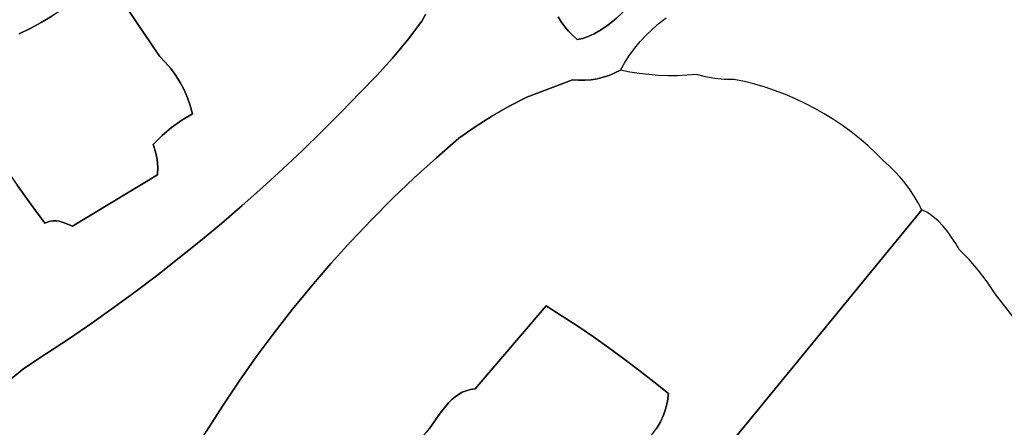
# Model space of a CAD drawing. Header units: inches. Extents: x 36.3 to 71.4, y 17.4 to 61.7.
# Tile 76 of 80: x 59 to 66.9, y 40.6 to 43.9. Entities that reach past the tile are written whole.
import ezdxf

# ---------------------------------------------------------------- set-up
doc = ezdxf.new("R2010")
doc.units = ezdxf.units.IN
doc.layers.add('SURFACES_FOR_SKETCHUP', color=7, linetype='Continuous')

msp = doc.modelspace()

# ---------------------------------------------------------------- linework, layer by layer
at = {"layer": 'SURFACES_FOR_SKETCHUP'}
for points, invisible_edges in [([(59.136, 43.8648), (59.2216, 43.9157), (58.5526, 44.4704)], 10), ([(58.7729, 43.7966), (59.0487, 43.8168), (58.5526, 44.4704)], 11), ([(59.136, 43.8648), (58.5526, 44.4704), (59.0487, 43.8168)], 3), ([(59.7139, 44.1477), (59.4673, 44.0856), (60.087, 43.5939)], 3), ([(60.087, 43.5939), (62.0834, 43.7232), (59.7139, 44.1477)], 3), ([(62.2277, 43.9272), (59.7139, 44.1477), (62.0834, 43.7232)], 11), ([(62.1986, 43.874), (62.8995, 43.1899), (62.8023, 44.1161)], 11), ([(62.1986, 43.874), (62.8023, 44.1161), (62.2277, 43.9272)], 3), ([(62.8023, 44.1161), (63.0411, 43.2625), (63.2938, 43.91)], 11), ([(63.0411, 43.2625), (62.8023, 44.1161), (62.8995, 43.1899)], 3), ([(63.3189, 43.8692), (63.3709, 44.1649), (63.2938, 43.91)], 3), ([(63.3189, 43.8692), (63.6277, 43.7991), (63.3709, 44.1649)], 11), ([(63.6734, 43.8289), (63.3709, 44.1649), (63.6277, 43.7991)], 3), ([(63.7623, 43.8992), (63.3709, 44.1649), (63.7184, 43.8625)], 3), ([(63.7184, 43.8625), (63.3709, 44.1649), (63.6734, 43.8289)], 3), ([(59.3054, 43.9695), (60.087, 43.5939), (59.3873, 44.0262)], 3), ([(59.3873, 44.0262), (60.087, 43.5939), (59.4673, 44.0856)], 3), ([(63.8834, 44.0231), (63.8452, 43.98), (64.0522, 43.8114)], 10), ([(63.9188, 44.0674), (63.8834, 44.0231), (64.1054, 43.8575)], 10), ([(64.0522, 43.8114), (64.1054, 43.8575), (63.8834, 44.0231)], 10), ([(64.1054, 43.8575), (64.1611, 43.9006), (63.9188, 44.0674)], 10), ([(59.2216, 43.9157), (60.087, 43.5939), (59.3054, 43.9695)], 3), ([(63.8452, 43.98), (63.8047, 43.9385), (64.0018, 43.7626)], 10), ([(64.0018, 43.7626), (64.0522, 43.8114), (63.8452, 43.98)], 10), ([(59.0487, 43.8168), (60.0369, 42.8837), (59.136, 43.8648)], 3), ([(59.136, 43.8648), (60.087, 43.5939), (59.2216, 43.9157)], 3), ([(60.0369, 42.8837), (60.087, 43.5939), (59.136, 43.8648)], 11), ([(62.0834, 43.7232), (62.1986, 43.874), (62.2277, 43.9272)], 8), ([(62.0834, 43.7232), (62.7613, 43.111), (62.1986, 43.874)], 3), ([(62.8995, 43.1899), (62.1986, 43.874), (62.7613, 43.111)], 3), ([(63.3189, 43.8692), (63.2938, 43.91), (63.0411, 43.2625)], 10), ([(63.3469, 43.8303), (63.3189, 43.8692), (63.0411, 43.2625)], 10), ([(63.3469, 43.8303), (63.6277, 43.7991), (63.3189, 43.8692)], 3), ([(63.6734, 43.8289), (63.9095, 43.657), (63.7184, 43.8625)], 3), ([(63.7623, 43.8992), (63.7184, 43.8625), (63.9542, 43.711)], 10), ([(63.9542, 43.711), (63.7184, 43.8625), (63.9095, 43.657)], 3), ([(63.8047, 43.9385), (63.7623, 43.8992), (63.9542, 43.711)], 10), ([(63.9542, 43.711), (64.0018, 43.7626), (63.8047, 43.9385)], 10), ([(58.9598, 43.7718), (58.7339, 42.8677), (59.0487, 43.8168)], 3), ([(58.8374, 42.7105), (59.0487, 43.8168), (58.7339, 42.8677)], 3), ([(58.9598, 43.7718), (59.0487, 43.8168), (58.7729, 43.7966)], 10), ([(59.0487, 43.8168), (58.8374, 42.7105), (60.0369, 42.8837)], 11), ([(63.3776, 43.7934), (63.3469, 43.8303), (63.0411, 43.2625)], 10), ([(63.0411, 43.2625), (63.4078, 43.4024), (63.3776, 43.7934)], 10), ([(63.3776, 43.7934), (63.5818, 43.7734), (63.3469, 43.8303)], 3), ([(63.6277, 43.7991), (63.3469, 43.8303), (63.5818, 43.7734)], 3), ([(63.411, 43.7587), (63.3776, 43.7934), (63.4078, 43.4024)], 10), ([(63.5361, 43.7524), (63.5818, 43.7734), (63.3776, 43.7934)], 10), ([(63.3776, 43.7934), (63.411, 43.7587), (63.5361, 43.7524)], 10), ([(63.5818, 43.7734), (63.8293, 43.5416), (63.6277, 43.7991)], 3), ([(63.6277, 43.7991), (63.8678, 43.6004), (63.6734, 43.8289)], 3), ([(63.8678, 43.6004), (63.6277, 43.7991), (63.8293, 43.5416)], 3), ([(63.9095, 43.657), (63.6734, 43.8289), (63.8678, 43.6004)], 3), ([(62.0834, 43.7232), (60.087, 43.5939), (61.9621, 43.5774)], 3), ([(61.9621, 43.5774), (62.6268, 43.026), (62.0834, 43.7232)], 3), ([(62.7613, 43.111), (62.0834, 43.7232), (62.6268, 43.026)], 3), ([(63.4469, 43.7264), (63.411, 43.7587), (63.4078, 43.4024)], 10), ([(63.4078, 43.4024), (63.4579, 43.3991), (63.4469, 43.7264)], 10), ([(63.4469, 43.7264), (63.491, 43.7365), (63.411, 43.7587)], 2), ([(63.491, 43.7365), (63.5361, 43.7524), (63.411, 43.7587)], 10), ([(63.491, 43.7365), (63.4469, 43.7264), (63.508, 43.3996)], 10), ([(63.4579, 43.3991), (63.508, 43.3996), (63.4469, 43.7264)], 10), ([(63.5361, 43.7524), (63.491, 43.7365), (63.6069, 43.4119)], 10), ([(63.508, 43.3996), (63.5577, 43.4039), (63.491, 43.7365)], 10), ([(63.5577, 43.4039), (63.6069, 43.4119), (63.491, 43.7365)], 10), ([(63.5818, 43.7734), (63.5361, 43.7524), (63.7028, 43.439)], 10), ([(63.6553, 43.4236), (63.7028, 43.439), (63.5361, 43.7524)], 10), ([(63.6069, 43.4119), (63.6553, 43.4236), (63.5361, 43.7524)], 10), ([(63.7028, 43.439), (63.7491, 43.458), (63.5818, 43.7734)], 10), ([(63.8293, 43.5416), (63.5818, 43.7734), (63.7491, 43.458)], 11), ([(60.1086, 42.9541), (60.087, 43.5939), (60.0369, 42.8837)], 3), ([(60.1347, 43.5452), (61.9621, 43.5774), (60.087, 43.5939)], 3), ([(60.087, 43.5939), (60.1086, 42.9541), (60.1347, 43.5452)], 3), ([(60.1347, 43.5452), (60.1086, 42.9541), (60.1785, 43.4933)], 3), ([(61.9621, 43.5774), (60.1347, 43.5452), (61.8347, 43.4369)], 3), ([(60.1785, 43.4933), (61.8347, 43.4369), (60.1347, 43.5452)], 3), ([(61.8347, 43.4369), (62.4962, 42.935), (61.9621, 43.5774)], 3), ([(62.6268, 43.026), (61.9621, 43.5774), (62.4962, 42.935)], 3), ([(60.2183, 43.4386), (60.1785, 43.4933), (60.1086, 42.9541)], 10), ([(60.2183, 43.4386), (61.7016, 43.3017), (60.1785, 43.4933)], 3), ([(61.8347, 43.4369), (60.1785, 43.4933), (61.7016, 43.3017)], 3), ([(63.8696, 43.4657), (63.7491, 43.458), (63.7028, 43.439)], 9), ([(63.8696, 43.4657), (63.7028, 43.439), (63.9457, 43.4537)], 3), ([(63.7491, 43.458), (63.794, 43.4806), (63.8293, 43.5416)], 8), ([(63.8696, 43.4657), (63.794, 43.4806), (63.7491, 43.458)], 8), ([(60.1086, 42.9541), (60.1854, 43.0188), (60.2183, 43.4386)], 10), ([(60.254, 43.3812), (60.2183, 43.4386), (60.1854, 43.0188)], 10), ([(60.254, 43.3812), (61.7016, 43.3017), (60.2183, 43.4386)], 3), ([(61.7016, 43.3017), (62.3142, 42.777), (61.8347, 43.4369)], 3), ([(62.4962, 42.935), (61.8347, 43.4369), (62.3142, 42.777)], 3), ([(63.4078, 43.4024), (63.0411, 43.2625), (63.4579, 43.3991)], 2), ([(63.4579, 43.3991), (63.0411, 43.2625), (63.508, 43.3996)], 3), ([(63.0411, 43.2625), (63.1971, 41.5845), (63.508, 43.3996)], 11), ([(63.6069, 43.4119), (63.5577, 43.4039), (63.1971, 41.5845)], 10), ([(63.1971, 41.5845), (63.3251, 41.5037), (63.6069, 43.4119)], 10), ([(63.5577, 43.4039), (63.508, 43.3996), (63.1971, 41.5845)], 10), ([(63.3251, 41.5037), (64.0221, 43.4448), (63.6553, 43.4236)], 11), ([(64.0221, 43.4448), (63.3251, 41.5037), (64.0987, 43.4389)], 3), ([(63.4517, 41.4207), (64.0987, 43.4389), (63.3251, 41.5037)], 3), ([(63.6069, 43.4119), (63.3251, 41.5037), (63.6553, 43.4236)], 3), ([(64.0987, 43.4389), (63.4517, 41.4207), (64.1755, 43.436)], 3), ([(63.5769, 41.3357), (64.1755, 43.436), (63.4517, 41.4207)], 3), ([(64.1755, 43.436), (63.5769, 41.3357), (64.2524, 43.4361)], 3), ([(64.2524, 43.4361), (63.5769, 41.3357), (64.4795, 43.426)], 11), ([(64.5541, 43.413), (64.4795, 43.426), (63.5769, 41.3357)], 10), ([(63.7006, 41.2485), (64.5541, 43.413), (63.5769, 41.3357)], 3), ([(63.6553, 43.4236), (63.9457, 43.4537), (63.7028, 43.439)], 3), ([(63.9457, 43.4537), (63.6553, 43.4236), (64.0221, 43.4448)], 3), ([(63.8228, 41.1593), (64.5541, 43.413), (63.7006, 41.2485)], 3), ([(64.5541, 43.413), (63.8228, 41.1593), (64.6295, 43.4066)], 3), ([(64.6295, 43.4066), (63.8228, 41.1593), (64.8757, 43.3673)], 11), ([(64.4795, 43.426), (64.3293, 43.4392), (64.2524, 43.4361)], 9), ([(64.4795, 43.426), (64.4062, 43.4454), (64.3293, 43.4392)], 8), ([(64.791, 43.3887), (64.7054, 43.4068), (64.6295, 43.4066)], 8), ([(64.791, 43.3887), (64.6295, 43.4066), (64.8757, 43.3673)], 3), ([(60.254, 43.3812), (60.1854, 43.0188), (60.2855, 43.3213)], 3), ([(60.267, 43.0773), (60.2855, 43.3213), (60.1854, 43.0188)], 3), ([(60.2855, 43.3213), (61.5492, 43.1438), (60.254, 43.3812)], 3), ([(61.7016, 43.3017), (60.254, 43.3812), (61.5492, 43.1438)], 3), ([(60.2855, 43.3213), (60.267, 43.0773), (60.3125, 43.2593)], 3), ([(60.3125, 43.2593), (61.5492, 43.1438), (60.2855, 43.3213)], 3), ([(64.9592, 43.3427), (64.8757, 43.3673), (63.8228, 41.1593)], 10), ([(65.0417, 43.315), (64.9592, 43.3427), (63.8228, 41.1593)], 10), ([(65.1228, 43.2841), (65.0417, 43.315), (63.8228, 41.1593)], 10), ([(60.3351, 43.1952), (60.3125, 43.2593), (60.267, 43.0773)], 10), ([(61.3944, 42.9883), (61.5492, 43.1438), (60.3125, 43.2593)], 10), ([(60.3125, 43.2593), (60.3351, 43.1952), (61.3944, 42.9883)], 10), ([(61.5492, 43.1438), (62.1361, 42.6148), (61.7016, 43.3017)], 3), ([(62.3142, 42.777), (61.7016, 43.3017), (62.1361, 42.6148)], 3), ([(62.8995, 43.1899), (63.1971, 41.5845), (63.0411, 43.2625)], 3), ([(63.8228, 41.1593), (63.9435, 41.068), (65.1228, 43.2841)], 10), ([(65.2026, 43.2502), (65.1228, 43.2841), (63.9435, 41.068)], 10), ([(65.281, 43.2132), (65.2026, 43.2502), (63.9435, 41.068)], 10), ([(60.3529, 43.1295), (60.3351, 43.1952), (60.267, 43.0773)], 2), ([(61.2372, 42.8353), (61.3944, 42.9883), (60.3351, 43.1952)], 10), ([(60.3351, 43.1952), (60.3529, 43.1295), (61.2372, 42.8353)], 10), ([(62.7613, 43.111), (63.1971, 41.5845), (62.8995, 43.1899)], 3), ([(65.3579, 43.1733), (65.281, 43.2132), (63.9435, 41.068)], 10), ([(65.4332, 43.1305), (65.3579, 43.1733), (63.9435, 41.068)], 10), ([(60.0737, 42.7005), (60.7522, 42.3914), (60.267, 43.0773)], 11), ([(60.1854, 43.0188), (60.0737, 42.7005), (60.267, 43.0773)], 3), ([(60.3529, 43.1295), (60.267, 43.0773), (60.7522, 42.3914)], 10), ([(61.0778, 42.6848), (61.2372, 42.8353), (60.3529, 43.1295)], 10), ([(60.7522, 42.3914), (60.9161, 42.5369), (60.3529, 43.1295)], 10), ([(60.9161, 42.5369), (61.0778, 42.6848), (60.3529, 43.1295)], 10), ([(61.3944, 42.9883), (61.9623, 42.4484), (61.5492, 43.1438)], 3), ([(62.1361, 42.6148), (61.5492, 43.1438), (61.9623, 42.4484)], 3), ([(62.6268, 43.026), (63.1971, 41.5845), (62.7613, 43.111)], 3), ([(63.9435, 41.068), (64.0627, 40.9746), (65.4332, 43.1305)], 10), ([(65.5069, 43.0847), (65.4332, 43.1305), (64.0627, 40.9746)], 10), ([(65.5787, 43.0361), (65.5069, 43.0847), (64.0627, 40.9746)], 10), ([(60.1086, 42.9541), (60.0683, 42.7628), (60.1854, 43.0188)], 3), ([(60.0737, 42.7005), (60.1854, 43.0188), (60.0683, 42.7628)], 3), ([(62.6268, 43.026), (62.4962, 42.935), (63.1971, 41.5845)], 10), ([(65.6487, 42.9848), (65.5787, 43.0361), (64.0627, 40.9746)], 10), ([(60.1086, 42.9541), (60.0369, 42.8837), (60.0561, 42.824)], 8), ([(60.1086, 42.9541), (60.0561, 42.824), (60.0683, 42.7628)], 9), ([(61.2372, 42.8353), (61.7926, 42.278), (61.3944, 42.9883)], 3), ([(61.9623, 42.4484), (61.3944, 42.9883), (61.7926, 42.278)], 3), ([(62.3142, 42.777), (63.1971, 41.5845), (62.4962, 42.935)], 3), ([(65.7168, 42.9306), (65.6487, 42.9848), (64.0627, 40.9746)], 10), ([(65.7828, 42.8738), (65.7168, 42.9306), (64.0627, 40.9746)], 10), ([(58.9439, 42.5555), (60.0369, 42.8837), (58.8374, 42.7105)], 3), ([(60.0369, 42.8837), (58.9439, 42.5555), (59.3049, 42.2587)], 11), ([(59.3049, 42.2587), (59.33, 42.2491), (60.0369, 42.8837)], 10), ([(59.33, 42.2491), (59.3892, 42.2268), (60.0369, 42.8837)], 10), ([(60.0561, 42.824), (60.0369, 42.8837), (59.3892, 42.2268)], 10), ([(61.0778, 42.6848), (61.7926, 42.278), (61.2372, 42.8353)], 3), ([(64.1803, 40.8793), (65.7828, 42.8738), (64.0627, 40.9746)], 3), ([(65.8468, 42.8144), (65.7828, 42.8738), (64.1803, 40.8793)], 10), ([(60.0683, 42.7628), (60.0561, 42.824), (59.3892, 42.2268)], 10), ([(60.0737, 42.7005), (60.0683, 42.7628), (59.3892, 42.2268)], 10), ([(62.3142, 42.777), (62.1361, 42.6148), (63.1971, 41.5845)], 10), ([(65.9085, 42.7523), (65.8468, 42.8144), (64.1803, 40.8793)], 10), ([(66.2168, 42.357), (65.9085, 42.7523), (64.1803, 40.8793)], 11), ([(66.0842, 42.5714), (66.0441, 42.6201), (65.9085, 42.7523)], 10), ([(65.9085, 42.7523), (66.0441, 42.6201), (65.9562, 42.7106)], 3), ([(66.0842, 42.5714), (65.9085, 42.7523), (66.2168, 42.357)], 11), ([(60.072, 42.6379), (60.0737, 42.7005), (59.3892, 42.2268)], 2), ([(60.0737, 42.7005), (60.072, 42.6379), (60.7522, 42.3914)], 10), ([(60.9161, 42.5369), (61.6271, 42.1037), (61.0778, 42.6848)], 3), ([(61.7926, 42.278), (61.0778, 42.6848), (61.6271, 42.1037)], 3), ([(66.0014, 42.6665), (65.9562, 42.7106), (66.0441, 42.6201)], 2), ([(60.072, 42.6379), (59.3892, 42.2268), (60.0746, 41.8356)], 10), ([(60.4177, 42.1083), (60.586, 42.2486), (60.072, 42.6379)], 10), ([(60.586, 42.2486), (60.7522, 42.3914), (60.072, 42.6379)], 10), ([(60.0746, 41.8356), (60.2472, 41.9706), (60.072, 42.6379)], 10), ([(60.2472, 41.9706), (60.4177, 42.1083), (60.072, 42.6379)], 10), ([(62.1361, 42.6148), (61.9623, 42.4484), (63.1971, 41.5845)], 10), ([(58.9439, 42.5555), (57.5736, 42.0466), (59.0535, 42.4025)], 3), ([(59.2808, 42.2658), (59.3049, 42.2587), (58.9439, 42.5555)], 10), ([(59.0535, 42.4025), (59.2808, 42.2658), (58.9439, 42.5555)], 3), ([(60.7522, 42.3914), (61.466, 41.9255), (60.9161, 42.5369)], 3), ([(61.6271, 42.1037), (60.9161, 42.5369), (61.466, 41.9255)], 3), ([(66.0842, 42.5714), (66.2168, 42.357), (66.1216, 42.5207)], 3), ([(66.1562, 42.4679), (66.1216, 42.5207), (66.188, 42.4133)], 2), ([(66.2168, 42.357), (66.188, 42.4133), (66.1216, 42.5207)], 10), ([(61.9623, 42.4484), (61.7926, 42.278), (63.1971, 41.5845)], 10), ([(59.0535, 42.4025), (57.5736, 42.0466), (59.1661, 42.2516)], 3), ([(59.0535, 42.4025), (59.1661, 42.2516), (59.2004, 42.2635)], 8), ([(59.0535, 42.4025), (59.2004, 42.2635), (59.23, 42.2692)], 9), ([(59.0535, 42.4025), (59.23, 42.2692), (59.2563, 42.2697)], 9), ([(59.0535, 42.4025), (59.2563, 42.2697), (59.2808, 42.2658)], 9), ([(60.586, 42.2486), (61.3093, 41.7436), (60.7522, 42.3914)], 3), ([(61.466, 41.9255), (60.7522, 42.3914), (61.3093, 41.7436)], 3), ([(62.7055, 38.0732), (64.3396, 38.8646), (66.2168, 42.357)], 3), ([(66.2168, 42.357), (63.9313, 40.0791), (62.7055, 38.0732)], 3), ([(63.9647, 40.1266), (63.9313, 40.0791), (66.2168, 42.357)], 10), ([(63.995, 40.1751), (63.9647, 40.1266), (66.2168, 42.357)], 10), ([(64.0216, 40.2246), (63.995, 40.1751), (66.2168, 42.357)], 10), ([(64.0442, 40.2751), (64.0216, 40.2246), (66.2168, 42.357)], 10), ([(64.0621, 40.3266), (64.0442, 40.2751), (66.2168, 42.357)], 10), ([(64.0749, 40.3793), (64.0621, 40.3266), (66.2168, 42.357)], 10), ([(64.0749, 40.3793), (66.2168, 42.357), (64.1598, 40.7626)], 11), ([(64.173, 40.8202), (64.1598, 40.7626), (66.2168, 42.357)], 10), ([(64.1803, 40.8793), (64.173, 40.8202), (66.2168, 42.357)], 10), ([(64.3396, 38.8646), (64.4074, 38.9095), (66.2168, 42.357)], 10), ([(64.4074, 38.9095), (64.4425, 38.9293), (66.2168, 42.357)], 10), ([(64.4425, 38.9293), (64.4783, 38.9469), (66.2168, 42.357)], 10), ([(64.4783, 38.9469), (64.5148, 38.9623), (66.2168, 42.357)], 10), ([(64.5148, 38.9623), (64.5519, 38.9753), (66.2168, 42.357)], 10), ([(64.5519, 38.9753), (64.5895, 38.9857), (66.2168, 42.357)], 10), ([(64.5895, 38.9857), (65.4444, 39.3724), (66.2168, 42.357)], 11), ([(66.5184, 42.0398), (66.2168, 42.357), (65.4444, 39.3724)], 11), ([(66.24, 42.3473), (66.2168, 42.357), (66.2628, 42.3353)], 2), ([(66.3071, 42.3051), (66.2628, 42.3353), (66.2168, 42.357)], 10), ([(66.389, 42.2261), (66.3492, 42.2682), (66.2168, 42.357)], 10), ([(66.4602, 42.1333), (66.4261, 42.1806), (66.2168, 42.357)], 10), ([(66.5184, 42.0398), (66.4911, 42.0858), (66.2168, 42.357)], 10), ([(66.389, 42.2261), (66.2168, 42.357), (66.4261, 42.1806)], 3), ([(66.3492, 42.2682), (66.3071, 42.3051), (66.2168, 42.357)], 10), ([(66.4911, 42.0858), (66.4602, 42.1333), (66.2168, 42.357)], 10), ([(61.7926, 42.278), (61.6271, 42.1037), (62.5544, 40.9033)], 10), ([(62.5544, 40.9033), (62.5889, 40.9125), (61.7926, 42.278)], 10), ([(62.5889, 40.9125), (63.1971, 41.5845), (61.7926, 42.278)], 11), ([(58.9963, 41.0826), (59.1661, 42.2516), (57.5736, 42.0466)], 11), ([(58.9963, 41.0826), (59.1809, 41.2012), (59.1661, 42.2516)], 10), ([(59.2004, 42.2635), (59.1661, 42.2516), (59.3049, 42.2587)], 10), ([(59.33, 42.2491), (59.3049, 42.2587), (59.1661, 42.2516)], 10), ([(59.3637, 41.3226), (59.5444, 41.4468), (59.1661, 42.2516)], 10), ([(59.1809, 41.2012), (59.3637, 41.3226), (59.1661, 42.2516)], 10), ([(59.3892, 42.2268), (59.33, 42.2491), (59.1661, 42.2516)], 10), ([(59.3892, 42.2268), (59.1661, 42.2516), (59.5444, 41.4468)], 11), ([(59.23, 42.2692), (59.2004, 42.2635), (59.2808, 42.2658)], 10), ([(59.2808, 42.2658), (59.2004, 42.2635), (59.3049, 42.2587)], 3), ([(59.2808, 42.2658), (59.2563, 42.2697), (59.23, 42.2692)], 8), ([(59.8999, 41.7033), (60.0746, 41.8356), (59.3892, 42.2268)], 10), ([(59.7232, 41.5737), (59.8999, 41.7033), (59.3892, 42.2268)], 10), ([(59.5444, 41.4468), (59.7232, 41.5737), (59.3892, 42.2268)], 10), ([(60.4177, 42.1083), (61.157, 41.5579), (60.586, 42.2486)], 3), ([(61.3093, 41.7436), (60.586, 42.2486), (61.157, 41.5579)], 3), ([(58.7909, 40.9154), (58.9963, 41.0826), (57.5736, 42.0466)], 10), ([(60.2472, 41.9706), (61.0093, 41.3686), (60.4177, 42.1083)], 3), ([(61.157, 41.5579), (60.4177, 42.1083), (61.0093, 41.3686)], 3), ([(61.466, 41.9255), (62.4922, 40.8736), (61.6271, 42.1037)], 3), ([(62.5222, 40.8902), (62.5544, 40.9033), (61.6271, 42.1037)], 10), ([(62.4922, 40.8736), (62.5222, 40.8902), (61.6271, 42.1037)], 10), ([(66.5184, 42.0398), (65.4444, 39.3724), (66.599, 41.9572)], 3), ([(60.0746, 41.8356), (60.8661, 41.1758), (60.2472, 41.9706)], 3), ([(61.0093, 41.3686), (60.2472, 41.9706), (60.8661, 41.1758)], 3), ([(61.3093, 41.7436), (62.4378, 40.8313), (61.466, 41.9255)], 3), ([(62.4642, 40.8538), (61.466, 41.9255), (62.4378, 40.8313)], 3), ([(62.4642, 40.8538), (62.4922, 40.8736), (61.466, 41.9255)], 10), ([(66.674, 41.8697), (66.599, 41.9572), (65.4444, 39.3724)], 10), ([(59.8999, 41.7033), (60.7276, 40.9795), (60.0746, 41.8356)], 3), ([(60.8661, 41.1758), (60.0746, 41.8356), (60.7276, 40.9795)], 3), ([(66.674, 41.8697), (65.4444, 39.3724), (66.7433, 41.7775)], 3), ([(61.157, 41.5579), (62.3445, 40.7216), (61.3093, 41.7436)], 3), ([(62.4378, 40.8313), (61.3093, 41.7436), (62.4129, 40.8064)], 3), ([(62.4129, 40.8064), (61.3093, 41.7436), (62.3892, 40.7796)], 3), ([(62.3892, 40.7796), (61.3093, 41.7436), (62.3445, 40.7216)], 3), ([(66.8067, 41.6811), (66.7433, 41.7775), (65.4444, 39.3724)], 10), ([(59.7232, 41.5737), (60.5938, 40.7799), (59.8999, 41.7033)], 3), ([(60.7276, 40.9795), (59.8999, 41.7033), (60.5938, 40.7799)], 3), ([(65.6132, 39.3724), (66.8067, 41.6811), (65.4444, 39.3724)], 3), ([(66.8067, 41.6811), (65.6132, 39.3724), (66.9681, 41.4744)], 3), ([(59.5444, 41.4468), (60.4648, 40.5769), (59.7232, 41.5737)], 3), ([(60.5938, 40.7799), (59.7232, 41.5737), (60.4648, 40.5769)], 3), ([(62.5889, 40.9125), (62.6261, 40.9173), (63.1971, 41.5845)], 8), ([(63.3251, 41.5037), (63.1971, 41.5845), (62.6261, 40.9173)], 8), ([(61.0093, 41.3686), (62.2139, 40.5416), (61.157, 41.5579)], 3), ([(62.2139, 40.5416), (62.2588, 40.5995), (61.157, 41.5579)], 10), ([(62.3445, 40.7216), (61.157, 41.5579), (62.3016, 40.6606)], 3), ([(62.3016, 40.6606), (61.157, 41.5579), (62.2588, 40.5995)], 3), ([(63.3251, 41.5037), (62.6261, 40.9173), (63.4517, 41.4207)], 3), ([(59.3637, 41.3226), (60.4648, 40.5769), (59.5444, 41.4468)], 3), ([(63.5769, 41.3357), (63.4517, 41.4207), (62.6261, 40.9173)], 10), ([(66.9681, 41.4744), (65.6132, 39.3724), (67.127, 41.2658)], 3), ([(60.8661, 41.1758), (62.2139, 40.5416), (61.0093, 41.3686)], 3), ([(63.5769, 41.3357), (62.6261, 40.9173), (63.7006, 41.2485)], 3), ([(59.1809, 41.2012), (60.3407, 40.3708), (59.3637, 41.3226)], 3), ([(60.4648, 40.5769), (59.3637, 41.3226), (60.3407, 40.3708)], 3), ([(62.6261, 40.9173), (63.9696, 40.4709), (63.7006, 41.2485)], 11), ([(63.8228, 41.1593), (63.7006, 41.2485), (63.9696, 40.4709)], 10), ([(67.127, 41.2658), (65.6132, 39.3724), (67.2832, 41.0551)], 3), ([(59.1809, 41.2012), (58.9963, 41.0826), (60.2214, 40.1615)], 10), ([(60.3407, 40.3708), (59.1809, 41.2012), (60.2214, 40.1615)], 3), ([(60.7276, 40.9795), (62.2139, 40.5416), (60.8661, 41.1758)], 3), ([(63.9435, 41.068), (63.8228, 41.1593), (63.9696, 40.4709)], 10), ([(58.7909, 40.9154), (60.1072, 39.9492), (58.9963, 41.0826)], 3), ([(60.1072, 39.9492), (60.2214, 40.1615), (58.9963, 41.0826)], 10), ([(64.0627, 40.9746), (63.9435, 41.068), (64.0873, 40.6028)], 10), ([(64.0528, 40.5552), (64.0873, 40.6028), (63.9435, 41.068)], 10), ([(64.0135, 40.5111), (64.0528, 40.5552), (63.9435, 41.068)], 10), ([(63.9696, 40.4709), (64.0135, 40.5111), (63.9435, 41.068)], 10), ([(67.2832, 41.0551), (65.6132, 39.3724), (67.4368, 40.8426)], 3), ([(60.5938, 40.7799), (62.2139, 40.5416), (60.7276, 40.9795)], 3), ([(64.173, 40.8202), (64.1803, 40.8793), (64.0627, 40.9746)], 8), ([(64.141, 40.7069), (64.1598, 40.7626), (64.0627, 40.9746)], 10), ([(64.173, 40.8202), (64.0627, 40.9746), (64.1598, 40.7626)], 3), ([(64.1168, 40.6535), (64.0627, 40.9746), (64.0873, 40.6028)], 3), ([(64.141, 40.7069), (64.0627, 40.9746), (64.1168, 40.6535)], 3), ([(58.6819, 40.8285), (60.1072, 39.9492), (58.7909, 40.9154)], 3), ([(62.3016, 40.6606), (62.6261, 40.9173), (62.3445, 40.7216)], 3), ([(62.6261, 40.9173), (62.3016, 40.6606), (63.2322, 39.6183)], 11), ([(62.3445, 40.7216), (62.6261, 40.9173), (62.3892, 40.7796)], 3), ([(62.3892, 40.7796), (62.6261, 40.9173), (62.4129, 40.8064)], 3), ([(62.4129, 40.8064), (62.6261, 40.9173), (62.4378, 40.8313)], 3), ([(62.4378, 40.8313), (62.6261, 40.9173), (62.4642, 40.8538)], 3), ([(62.4922, 40.8736), (62.4642, 40.8538), (62.6261, 40.9173)], 10), ([(62.4922, 40.8736), (62.6261, 40.9173), (62.5222, 40.8902)], 3), ([(62.6261, 40.9173), (62.5889, 40.9125), (62.5222, 40.8902)], 10), ([(62.5544, 40.9033), (62.5222, 40.8902), (62.5889, 40.9125)], 2), ([(63.2322, 39.6183), (63.6931, 39.8134), (62.6261, 40.9173)], 11), ([(63.7764, 39.8984), (62.6261, 40.9173), (63.6931, 39.8134)], 3), ([(63.9696, 40.4709), (62.6261, 40.9173), (63.7764, 39.8984)], 11), ([(58.5697, 40.7429), (60.1072, 39.9492), (58.6819, 40.8285)], 3), ([(60.4648, 40.5769), (60.9428, 39.4623), (60.5938, 40.7799)], 3), ([(60.9428, 39.4623), (62.2139, 40.5416), (60.5938, 40.7799)], 11), ([(67.4368, 40.8426), (65.6132, 39.3724), (67.5878, 40.6282)], 3), ([(58.4552, 40.6613), (60.1072, 39.9492), (58.5697, 40.7429)], 3), ([(64.1598, 40.7626), (64.141, 40.7069), (64.0749, 40.3793)], 10), ([(64.141, 40.7069), (64.1168, 40.6535), (64.0749, 40.3793)], 10), ([(60.1072, 39.9492), (58.4552, 40.6613), (58.3796, 38.951)], 11), ([(62.2588, 40.5995), (63.2322, 39.6183), (62.3016, 40.6606)], 3), ([(64.1168, 40.6535), (64.0873, 40.6028), (64.0749, 40.3793)], 10), ([(67.5878, 40.6282), (65.6132, 39.3724), (67.736, 40.4119)], 3)]:
    msp.add_3dface(points, dxfattribs=dict(at, invisible_edges=invisible_edges))

doc.saveas('drawing.dxf')
